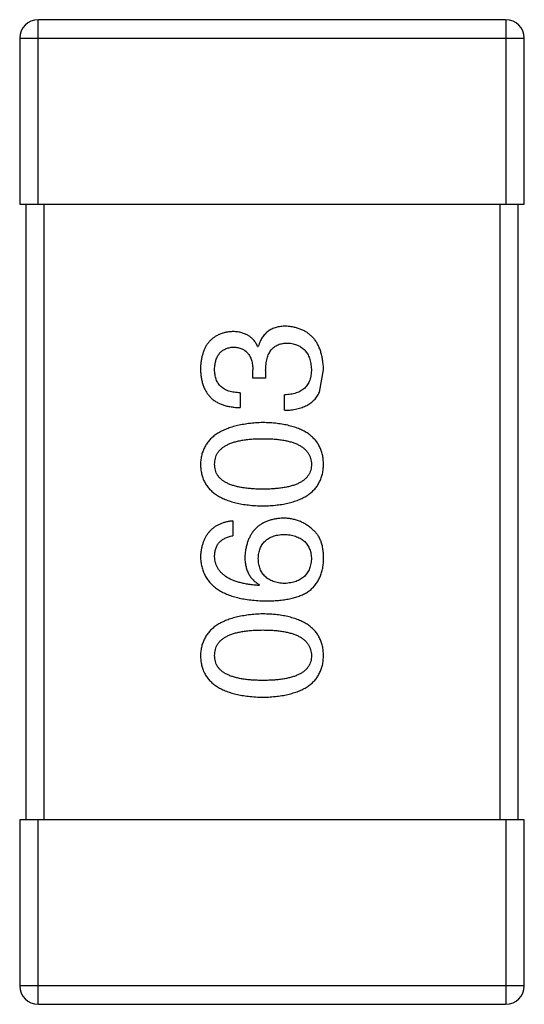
# Model space of a CAD drawing. Header units: inches. Extents: x -39 to 106, y -45 to 75.
# Tile 176 of 222: x 32.095 to 32.915, y 22.919 to 24.519. Entities that reach past the tile are written whole.
import ezdxf

# ---------------------------------------------------------------- set-up
doc = ezdxf.new("R2010")
doc.units = ezdxf.units.IN
doc.header["$LTSCALE"] = 1.21
doc.header["$MEASUREMENT"] = 0
doc.layers.get('0').update_dxf_attribs({"linetype": 'CONTINUOUS'})

msp = doc.modelspace()

# ---------------------------------------------------------------- linework, layer by layer
at = {"color": 7, "linetype": 'Continuous'}
for p, q in [((32.8855, 24.5186), (32.1255, 24.5186)), ((32.1255, 24.2186), (32.1255, 24.5186)), ((32.8855, 24.5186), (32.8855, 24.2186)), ((32.0955, 24.4886), (32.9155, 24.4886)), ((32.0955, 24.4886), (32.0955, 24.2186)), ((32.9155, 24.2186), (32.9155, 24.4886)), ((32.0955, 24.2186), (32.9155, 24.2186)), ((32.1055, 24.2186), (32.1055, 23.2186)), ((32.1355, 23.2186), (32.1355, 24.2186)), ((32.8755, 24.2186), (32.8755, 23.2186)), ((32.9055, 23.2186), (32.9055, 24.2186)), ((32.4821, 23.9877), (32.4832, 23.9877)), ((32.4745, 23.9363), (32.4745, 23.9494)), ((32.4952, 23.9363), (32.4745, 23.9363)), ((32.4952, 23.9484), (32.4952, 23.9363)), ((32.5827, 23.9134), (32.5892, 23.9494)), ((32.4537, 23.9123), (32.4537, 23.8882)), ((32.5258, 23.8839), (32.5258, 23.909)), ((32.4417, 23.7041), (32.4417, 23.6801)), ((32.4854, 23.6003), (32.4843, 23.5992)), ((32.9155, 23.2186), (32.0955, 23.2186)), ((32.0955, 23.2186), (32.0955, 22.9486)), ((32.1255, 22.9186), (32.1255, 23.2186)), ((32.8855, 23.2186), (32.8855, 22.9186)), ((32.9155, 22.9486), (32.9155, 23.2186)), ((32.9155, 22.9486), (32.0955, 22.9486)), ((32.1255, 22.9186), (32.8855, 22.9186))]:
    msp.add_line(p, q, dxfattribs=at)
for centre, start, end in [((32.1255, 24.4886), 90, 180), ((32.8855, 24.4886), 0, 90), ((32.1255, 22.9486), 180, 270), ((32.8855, 22.9486), 270, 0)]:
    msp.add_arc(centre, 0.03, start, end, dxfattribs=at)
for points, knots in [([(32.528, 24.0205), (32.5266, 24.0205), (32.5238, 24.0204), (32.5197, 24.02), (32.5158, 24.0194), (32.5122, 24.0185), (32.5086, 24.0173), (32.5053, 24.0159), (32.5022, 24.0142), (32.4993, 24.0124), (32.4966, 24.0102), (32.4941, 24.0077), (32.4918, 24.005), (32.4896, 24.002), (32.4877, 23.9988), (32.486, 23.9954), (32.4845, 23.9916), (32.4837, 23.989), (32.4832, 23.9877)], [0, 0, 0, 0, 0.071215, 0.138707, 0.20396, 0.266995, 0.327734, 0.387609, 0.445602, 0.503345, 0.561136, 0.618597, 0.677672, 0.738255, 0.799989, 0.863961, 0.930555, 1, 1, 1, 1]), ([(32.5892, 23.9494), (32.5891, 23.9522), (32.5889, 23.9575), (32.5879, 23.9653), (32.5865, 23.9725), (32.5847, 23.9792), (32.5825, 23.9854), (32.5797, 23.9912), (32.5766, 23.9964), (32.573, 24.0011), (32.5689, 24.0053), (32.5643, 24.009), (32.5594, 24.0123), (32.554, 24.0149), (32.5481, 24.0171), (32.5418, 24.0188), (32.5351, 24.02), (32.5304, 24.0203), (32.528, 24.0205)], [0, 0, 0, 0, 0.078078, 0.151942, 0.221594, 0.28726, 0.350176, 0.409768, 0.467648, 0.523784, 0.578904, 0.634014, 0.689819, 0.746826, 0.805875, 0.867063, 0.931764, 1, 1, 1, 1]), ([(32.4406, 24.0117), (32.4386, 24.0116), (32.4347, 24.0112), (32.4291, 24.0102), (32.4238, 24.0087), (32.419, 24.0069), (32.4144, 24.0045), (32.4103, 24.0018), (32.4065, 23.9987), (32.4031, 23.9951), (32.4, 23.9911), (32.3974, 23.9867), (32.3951, 23.9819), (32.3932, 23.9766), (32.3916, 23.971), (32.3905, 23.9649), (32.3896, 23.9584), (32.3894, 23.9539), (32.3892, 23.9516)], [0, 0, 0, 0, 0.067521, 0.132139, 0.193339, 0.252064, 0.309083, 0.364848, 0.420021, 0.475612, 0.532002, 0.589602, 0.649896, 0.712634, 0.778603, 0.848416, 0.922155, 1, 1, 1, 1]), ([(32.4821, 23.9877), (32.4812, 23.9896), (32.4793, 23.9933), (32.4756, 23.9983), (32.4713, 24.0025), (32.4663, 24.0059), (32.4607, 24.0085), (32.4546, 24.0104), (32.4478, 24.0116), (32.443, 24.0117), (32.4406, 24.0117)], [0, 0, 0, 0, 0.125227, 0.244792, 0.361427, 0.478215, 0.59667, 0.722058, 0.856314, 1, 1, 1, 1]), ([(32.4122, 23.9505), (32.4122, 23.9519), (32.4124, 23.9546), (32.4129, 23.9584), (32.4136, 23.9621), (32.4144, 23.9655), (32.4156, 23.9686), (32.4169, 23.9715), (32.4185, 23.9741), (32.4203, 23.9765), (32.4223, 23.9787), (32.4246, 23.9805), (32.4271, 23.9822), (32.4298, 23.9836), (32.4327, 23.9847), (32.4359, 23.9856), (32.4393, 23.9863), (32.4416, 23.9865), (32.4428, 23.9866)], [0, 0, 0, 0, 0.078051, 0.151197, 0.220412, 0.286742, 0.34933, 0.409464, 0.467368, 0.52298, 0.578639, 0.633998, 0.690142, 0.746855, 0.805868, 0.867776, 0.932345, 1, 1, 1, 1]), ([(32.4428, 23.9866), (32.444, 23.9865), (32.4464, 23.9864), (32.4499, 23.9859), (32.4532, 23.9851), (32.4562, 23.9839), (32.459, 23.9826), (32.4616, 23.9809), (32.464, 23.979), (32.4661, 23.9768), (32.4679, 23.9743), (32.4696, 23.9716), (32.471, 23.9686), (32.4722, 23.9653), (32.4731, 23.9617), (32.4738, 23.9578), (32.4743, 23.9537), (32.4744, 23.9509), (32.4745, 23.9494)], [0, 0, 0, 0, 0.067741, 0.131599, 0.192143, 0.249977, 0.306453, 0.361639, 0.416449, 0.471489, 0.527582, 0.584873, 0.644974, 0.70814, 0.77492, 0.845909, 0.920585, 1, 1, 1, 1]), ([(32.4952, 23.9484), (32.4953, 23.9502), (32.4953, 23.9537), (32.4958, 23.9587), (32.4964, 23.9635), (32.4975, 23.9679), (32.4987, 23.9719), (32.5002, 23.9757), (32.5021, 23.979), (32.5042, 23.982), (32.5066, 23.9846), (32.5093, 23.9869), (32.5123, 23.9889), (32.5155, 23.9905), (32.5191, 23.9917), (32.5229, 23.9926), (32.527, 23.9931), (32.5299, 23.9931), (32.5313, 23.9932)], [0, 0, 0, 0, 0.082495, 0.159728, 0.232496, 0.300725, 0.365163, 0.425859, 0.483728, 0.538892, 0.592921, 0.646195, 0.699968, 0.754746, 0.811387, 0.870806, 0.933482, 1, 1, 1, 1]), ([(32.5313, 23.9932), (32.5328, 23.9931), (32.5356, 23.9928), (32.5398, 23.9921), (32.5436, 23.9911), (32.5472, 23.9897), (32.5505, 23.9881), (32.5536, 23.9862), (32.5564, 23.984), (32.559, 23.9815), (32.5613, 23.9786), (32.5632, 23.9755), (32.565, 23.972), (32.5664, 23.9683), (32.5676, 23.9643), (32.5685, 23.96), (32.5692, 23.9554), (32.5695, 23.9522), (32.5696, 23.9505)], [0, 0, 0, 0, 0.068514, 0.133941, 0.195994, 0.255362, 0.312994, 0.369441, 0.424687, 0.480522, 0.537148, 0.594801, 0.654411, 0.716817, 0.781981, 0.850498, 0.923306, 1, 1, 1, 1]), ([(32.3892, 23.9516), (32.3893, 23.9491), (32.3895, 23.9442), (32.3904, 23.9371), (32.3917, 23.9305), (32.3936, 23.9244), (32.3959, 23.9187), (32.3987, 23.9135), (32.402, 23.9088), (32.4058, 23.9046), (32.4101, 23.9008), (32.4149, 23.8975), (32.4202, 23.8948), (32.426, 23.8925), (32.4322, 23.8907), (32.439, 23.8894), (32.4462, 23.8885), (32.4512, 23.8883), (32.4537, 23.8882)], [0, 0, 0, 0, 0.073232, 0.142595, 0.207997, 0.270074, 0.329156, 0.386529, 0.441846, 0.496976, 0.551877, 0.607941, 0.665637, 0.725446, 0.788542, 0.855101, 0.925196, 1, 1, 1, 1]), ([(32.4537, 23.9123), (32.452, 23.9124), (32.4488, 23.9125), (32.4441, 23.9131), (32.4397, 23.9138), (32.4356, 23.915), (32.4318, 23.9164), (32.4284, 23.9181), (32.4253, 23.9201), (32.4225, 23.9223), (32.42, 23.9249), (32.418, 23.9277), (32.4161, 23.9308), (32.4147, 23.9342), (32.4136, 23.9379), (32.4128, 23.9419), (32.4123, 23.9461), (32.4122, 23.949), (32.4122, 23.9505)], [0, 0, 0, 0, 0.078134, 0.15164, 0.221358, 0.286689, 0.348614, 0.407697, 0.464247, 0.520153, 0.574432, 0.629291, 0.684538, 0.742032, 0.801329, 0.863637, 0.930123, 1, 1, 1, 1]), ([(32.5696, 23.9505), (32.5695, 23.9489), (32.5695, 23.9457), (32.5689, 23.9411), (32.5681, 23.9368), (32.5669, 23.9328), (32.5654, 23.9291), (32.5635, 23.9257), (32.5612, 23.9226), (32.5587, 23.9199), (32.5557, 23.9174), (32.5525, 23.9153), (32.5489, 23.9134), (32.5449, 23.9119), (32.5406, 23.9107), (32.536, 23.9098), (32.531, 23.9092), (32.5276, 23.9091), (32.5258, 23.909)], [0, 0, 0, 0, 0.071272, 0.13882, 0.201858, 0.262757, 0.320043, 0.376709, 0.431462, 0.486034, 0.541209, 0.597703, 0.65589, 0.717768, 0.782056, 0.850407, 0.92277, 1, 1, 1, 1]), ([(32.5258, 23.8839), (32.5276, 23.8839), (32.5311, 23.8841), (32.5362, 23.8845), (32.5411, 23.8852), (32.5457, 23.8861), (32.5501, 23.8872), (32.5543, 23.8884), (32.5582, 23.89), (32.5619, 23.8917), (32.5654, 23.8937), (32.5686, 23.8958), (32.5715, 23.8982), (32.5743, 23.9008), (32.5767, 23.9036), (32.579, 23.9067), (32.581, 23.9099), (32.5821, 23.9122), (32.5827, 23.9134)], [0, 0, 0, 0, 0.078937, 0.154495, 0.226898, 0.296844, 0.363348, 0.427781, 0.48946, 0.549586, 0.607902, 0.664733, 0.720805, 0.776157, 0.831175, 0.886736, 0.943094, 1, 1, 1, 1]), ([(32.4909, 23.864), (32.4869, 23.8638), (32.479, 23.8634), (32.4677, 23.8623), (32.4572, 23.8607), (32.4474, 23.8586), (32.4384, 23.8561), (32.4301, 23.8531), (32.4225, 23.8496), (32.4158, 23.8456), (32.4097, 23.8411), (32.4045, 23.8361), (32.4, 23.8306), (32.3963, 23.8247), (32.3933, 23.8182), (32.3911, 23.8113), (32.3897, 23.8039), (32.3894, 23.7988), (32.3892, 23.7962)], [0, 0, 0, 0, 0.088475, 0.171606, 0.249595, 0.322626, 0.391327, 0.455765, 0.516374, 0.573675, 0.628522, 0.681161, 0.732559, 0.783563, 0.83504, 0.887639, 0.942585, 1, 1, 1, 1]), ([(32.5892, 23.7962), (32.5891, 23.7988), (32.5889, 23.804), (32.5876, 23.8115), (32.5856, 23.8185), (32.5828, 23.8251), (32.5793, 23.8311), (32.575, 23.8366), (32.5699, 23.8416), (32.5641, 23.8461), (32.5575, 23.8501), (32.5502, 23.8536), (32.5421, 23.8566), (32.5333, 23.859), (32.5238, 23.8611), (32.5135, 23.8625), (32.5024, 23.8636), (32.4948, 23.8638), (32.4909, 23.864)], [0, 0, 0, 0, 0.059134, 0.115603, 0.169236, 0.221572, 0.273254, 0.32474, 0.377319, 0.431815, 0.488555, 0.548609, 0.612242, 0.680182, 0.75251, 0.829782, 0.91231, 1, 1, 1, 1]), ([(32.4122, 23.7962), (32.4123, 23.7979), (32.4124, 23.8011), (32.4133, 23.8059), (32.4148, 23.8103), (32.417, 23.8145), (32.4198, 23.8182), (32.4232, 23.8216), (32.4273, 23.8247), (32.4319, 23.8275), (32.4372, 23.8299), (32.443, 23.832), (32.4495, 23.8338), (32.4566, 23.8352), (32.4643, 23.8364), (32.4726, 23.8372), (32.4815, 23.8376), (32.4877, 23.8377), (32.4909, 23.8377)], [0, 0, 0, 0, 0.050604, 0.098688, 0.145699, 0.191791, 0.238625, 0.286717, 0.337546, 0.391814, 0.449755, 0.512106, 0.579685, 0.652048, 0.730262, 0.814146, 0.904281, 1, 1, 1, 1]), ([(32.4909, 23.8377), (32.494, 23.8377), (32.5001, 23.8376), (32.5089, 23.8372), (32.5171, 23.8364), (32.5247, 23.8352), (32.5318, 23.8338), (32.5382, 23.832), (32.544, 23.8299), (32.5493, 23.8275), (32.5539, 23.8247), (32.558, 23.8216), (32.5615, 23.8182), (32.5643, 23.8144), (32.5666, 23.8103), (32.5682, 23.8059), (32.5693, 23.8012), (32.5695, 23.7979), (32.5696, 23.7962)], [0, 0, 0, 0, 0.094834, 0.184067, 0.267029, 0.344713, 0.417334, 0.484367, 0.546941, 0.604717, 0.65953, 0.710539, 0.759381, 0.806382, 0.853027, 0.900623, 0.949121, 1, 1, 1, 1]), ([(32.3892, 23.7962), (32.3894, 23.7935), (32.3896, 23.7884), (32.3909, 23.7809), (32.393, 23.7739), (32.3958, 23.7673), (32.3995, 23.7613), (32.404, 23.7558), (32.4092, 23.7508), (32.4152, 23.7463), (32.422, 23.7423), (32.4296, 23.7388), (32.4379, 23.7358), (32.447, 23.7334), (32.4569, 23.7313), (32.4675, 23.7299), (32.4789, 23.7288), (32.4868, 23.7286), (32.4909, 23.7284)], [0, 0, 0, 0, 0.057911, 0.113262, 0.165956, 0.217443, 0.268511, 0.319665, 0.372, 0.426129, 0.483365, 0.543779, 0.607756, 0.676562, 0.749704, 0.827713, 0.911177, 1, 1, 1, 1]), ([(32.4909, 23.7558), (32.4877, 23.7558), (32.4815, 23.7558), (32.4726, 23.7563), (32.4643, 23.7571), (32.4566, 23.7581), (32.4495, 23.7596), (32.443, 23.7613), (32.4372, 23.7634), (32.4319, 23.7657), (32.4273, 23.7684), (32.4232, 23.7714), (32.4198, 23.7748), (32.417, 23.7784), (32.4148, 23.7824), (32.4133, 23.7867), (32.4124, 23.7914), (32.4123, 23.7946), (32.4122, 23.7962)], [0, 0, 0, 0, 0.096452, 0.187278, 0.271765, 0.350519, 0.423437, 0.491321, 0.554011, 0.612224, 0.666281, 0.717003, 0.764884, 0.811423, 0.856783, 0.902993, 0.950236, 1, 1, 1, 1]), ([(32.4909, 23.7284), (32.4948, 23.7286), (32.5024, 23.7288), (32.5135, 23.7299), (32.5238, 23.7313), (32.5333, 23.7333), (32.5421, 23.7358), (32.5502, 23.7388), (32.5575, 23.7423), (32.5641, 23.7463), (32.5699, 23.7508), (32.575, 23.7558), (32.5793, 23.7613), (32.5828, 23.7673), (32.5856, 23.7739), (32.5876, 23.7809), (32.5889, 23.7884), (32.5891, 23.7935), (32.5892, 23.7962)], [0, 0, 0, 0, 0.087693, 0.170223, 0.247496, 0.319826, 0.387768, 0.451403, 0.511459, 0.568358, 0.622671, 0.675251, 0.726739, 0.778422, 0.830759, 0.884394, 0.940865, 1, 1, 1, 1]), ([(32.5696, 23.7962), (32.5695, 23.7946), (32.5694, 23.7914), (32.5685, 23.7867), (32.5669, 23.7824), (32.5647, 23.7784), (32.5619, 23.7747), (32.5585, 23.7714), (32.5545, 23.7684), (32.5498, 23.7657), (32.5446, 23.7634), (32.5387, 23.7613), (32.5322, 23.7596), (32.5251, 23.7582), (32.5174, 23.7571), (32.5091, 23.7563), (32.5002, 23.7558), (32.494, 23.7558), (32.4909, 23.7558)], [0, 0, 0, 0, 0.049766, 0.097012, 0.143225, 0.188786, 0.235079, 0.282962, 0.333687, 0.387747, 0.445963, 0.508657, 0.576545, 0.649868, 0.72822, 0.812712, 0.903543, 1, 1, 1, 1]), ([(32.4417, 23.7041), (32.4397, 23.7039), (32.4358, 23.7034), (32.4302, 23.7021), (32.4249, 23.7006), (32.42, 23.6986), (32.4154, 23.6962), (32.4112, 23.6935), (32.4074, 23.6904), (32.4039, 23.687), (32.4008, 23.6832), (32.398, 23.679), (32.3956, 23.6744), (32.3936, 23.6695), (32.392, 23.6642), (32.3907, 23.6585), (32.3898, 23.6525), (32.3894, 23.6483), (32.3892, 23.6462)], [0, 0, 0, 0, 0.06947, 0.136096, 0.199592, 0.260665, 0.319672, 0.377156, 0.433415, 0.489984, 0.546535, 0.604276, 0.663499, 0.725182, 0.788953, 0.855683, 0.926216, 1, 1, 1, 1]), ([(32.5237, 23.7085), (32.5213, 23.7084), (32.5167, 23.7082), (32.5101, 23.7072), (32.5039, 23.7057), (32.4981, 23.704), (32.4927, 23.7016), (32.4877, 23.6988), (32.4832, 23.6956), (32.4791, 23.6919), (32.4754, 23.6878), (32.472, 23.6832), (32.4692, 23.6781), (32.4668, 23.6726), (32.4648, 23.6667), (32.4632, 23.6603), (32.462, 23.6534), (32.4616, 23.6487), (32.4614, 23.6462)], [0, 0, 0, 0, 0.071527, 0.139094, 0.20346, 0.264939, 0.323904, 0.381383, 0.437591, 0.493343, 0.549401, 0.606085, 0.664838, 0.725424, 0.788712, 0.855452, 0.925772, 1, 1, 1, 1]), ([(32.5728, 23.6888), (32.5711, 23.6904), (32.5677, 23.6935), (32.5621, 23.6975), (32.5563, 23.7009), (32.5502, 23.7037), (32.5439, 23.7059), (32.5374, 23.7074), (32.5306, 23.7083), (32.526, 23.7085), (32.5237, 23.7085)], [0, 0, 0, 0, 0.129393, 0.255335, 0.378531, 0.500878, 0.622934, 0.746191, 0.87096, 1, 1, 1, 1]), ([(32.4122, 23.6462), (32.4123, 23.6485), (32.4124, 23.6528), (32.4138, 23.6589), (32.4162, 23.6644), (32.4194, 23.6691), (32.4237, 23.673), (32.4289, 23.6762), (32.4349, 23.6786), (32.4394, 23.6796), (32.4417, 23.6801)], [0, 0, 0, 0, 0.136586, 0.261496, 0.378089, 0.490612, 0.605522, 0.725767, 0.8561, 1, 1, 1, 1]), ([(32.4832, 23.6429), (32.4833, 23.6444), (32.4834, 23.6474), (32.4841, 23.6516), (32.4849, 23.6556), (32.4861, 23.6593), (32.4877, 23.6627), (32.4895, 23.6659), (32.4917, 23.6688), (32.4941, 23.6714), (32.4969, 23.6737), (32.4999, 23.6758), (32.5034, 23.6776), (32.507, 23.6791), (32.511, 23.6803), (32.5153, 23.6813), (32.5199, 23.682), (32.5231, 23.6822), (32.5248, 23.6823)], [0, 0, 0, 0, 0.069884, 0.136529, 0.199638, 0.259844, 0.317774, 0.374356, 0.430026, 0.485148, 0.5409, 0.597889, 0.657472, 0.718614, 0.783613, 0.85129, 0.923712, 1, 1, 1, 1]), ([(32.5248, 23.6823), (32.5265, 23.6822), (32.5298, 23.682), (32.5347, 23.6813), (32.5393, 23.6803), (32.5435, 23.6792), (32.5474, 23.6777), (32.551, 23.676), (32.5543, 23.674), (32.5573, 23.6717), (32.56, 23.6692), (32.5623, 23.6664), (32.5643, 23.6633), (32.566, 23.6599), (32.5674, 23.6564), (32.5685, 23.6525), (32.5692, 23.6484), (32.5694, 23.6455), (32.5696, 23.644)], [0, 0, 0, 0, 0.078863, 0.153308, 0.223539, 0.289857, 0.35341, 0.413572, 0.471721, 0.528235, 0.584279, 0.638781, 0.69466, 0.751251, 0.809198, 0.869697, 0.933318, 1, 1, 1, 1]), ([(32.5892, 23.6397), (32.5893, 23.6425), (32.5894, 23.6479), (32.5887, 23.6557), (32.5876, 23.6628), (32.5858, 23.6694), (32.5835, 23.6752), (32.5806, 23.6804), (32.5771, 23.6851), (32.5743, 23.6876), (32.5728, 23.6888)], [0, 0, 0, 0, 0.156782, 0.301945, 0.436395, 0.561474, 0.678489, 0.78853, 0.894967, 1, 1, 1, 1]), ([(32.3892, 23.6462), (32.3894, 23.6434), (32.3897, 23.6379), (32.3912, 23.6299), (32.3935, 23.6224), (32.3965, 23.6154), (32.4004, 23.609), (32.4051, 23.6031), (32.4106, 23.5978), (32.4169, 23.5931), (32.4239, 23.5888), (32.4318, 23.5851), (32.4404, 23.5819), (32.4499, 23.5793), (32.4601, 23.5771), (32.4711, 23.5756), (32.4829, 23.5745), (32.491, 23.5742), (32.4952, 23.5741)], [0, 0, 0, 0, 0.058957, 0.115262, 0.16907, 0.221312, 0.273147, 0.324961, 0.377649, 0.432026, 0.488925, 0.549039, 0.612912, 0.680653, 0.753056, 0.830314, 0.912483, 1, 1, 1, 1]), ([(32.4843, 23.5992), (32.4815, 23.5994), (32.476, 23.5998), (32.468, 23.6008), (32.4606, 23.6021), (32.4537, 23.6037), (32.4473, 23.6056), (32.4415, 23.6078), (32.4361, 23.6102), (32.4313, 23.613), (32.4271, 23.6162), (32.4233, 23.6195), (32.4201, 23.6232), (32.4175, 23.6273), (32.4152, 23.6316), (32.4137, 23.6362), (32.4126, 23.6411), (32.4123, 23.6445), (32.4122, 23.6462)], [0, 0, 0, 0, 0.089218, 0.173709, 0.252753, 0.326963, 0.397099, 0.462534, 0.524018, 0.582178, 0.637235, 0.689955, 0.741228, 0.791618, 0.841661, 0.892925, 0.945259, 1, 1, 1, 1]), ([(32.4614, 23.6462), (32.4614, 23.6436), (32.4616, 23.6385), (32.4627, 23.6312), (32.4646, 23.6245), (32.4672, 23.6183), (32.4706, 23.6128), (32.4748, 23.608), (32.4798, 23.6037), (32.4835, 23.6015), (32.4854, 23.6003)], [0, 0, 0, 0, 0.144617, 0.279572, 0.40596, 0.526097, 0.64389, 0.760003, 0.877724, 1, 1, 1, 1]), ([(32.5258, 23.6025), (32.5242, 23.6026), (32.5209, 23.6028), (32.5162, 23.6035), (32.5118, 23.6045), (32.5076, 23.6058), (32.5039, 23.6073), (32.5004, 23.6092), (32.4972, 23.6112), (32.4944, 23.6137), (32.4919, 23.6163), (32.4897, 23.6193), (32.4877, 23.6225), (32.4862, 23.6261), (32.485, 23.6299), (32.4841, 23.634), (32.4834, 23.6384), (32.4833, 23.6414), (32.4832, 23.6429)], [0, 0, 0, 0, 0.076072, 0.148369, 0.216753, 0.281358, 0.342792, 0.401604, 0.458929, 0.514444, 0.569818, 0.625343, 0.681554, 0.739608, 0.800134, 0.863477, 0.929547, 1, 1, 1, 1]), ([(32.5696, 23.644), (32.5695, 23.6424), (32.5694, 23.6393), (32.5687, 23.6349), (32.5678, 23.6306), (32.5665, 23.6267), (32.5649, 23.6231), (32.5629, 23.6197), (32.5607, 23.6167), (32.5581, 23.614), (32.5552, 23.6114), (32.5519, 23.6093), (32.5484, 23.6074), (32.5445, 23.6058), (32.5403, 23.6046), (32.5358, 23.6036), (32.5309, 23.6028), (32.5276, 23.6026), (32.5258, 23.6025)], [0, 0, 0, 0, 0.070403, 0.137196, 0.200053, 0.260887, 0.31876, 0.37535, 0.430743, 0.485927, 0.541678, 0.598832, 0.657726, 0.719441, 0.783504, 0.851852, 0.923533, 1, 1, 1, 1]), ([(32.563, 23.5883), (32.565, 23.5898), (32.569, 23.5927), (32.5741, 23.5979), (32.5786, 23.6036), (32.5823, 23.6099), (32.5852, 23.6166), (32.5873, 23.6238), (32.5888, 23.6316), (32.5891, 23.6369), (32.5892, 23.6397)], [0, 0, 0, 0, 0.125033, 0.246266, 0.36603, 0.485265, 0.606781, 0.732144, 0.862551, 1, 1, 1, 1]), ([(32.4952, 23.5741), (32.4988, 23.5741), (32.5057, 23.5742), (32.5157, 23.5749), (32.5251, 23.5759), (32.5339, 23.5775), (32.5421, 23.5795), (32.5497, 23.5819), (32.5566, 23.5848), (32.5609, 23.5872), (32.563, 23.5883)], [0, 0, 0, 0, 0.151498, 0.29521, 0.430242, 0.557137, 0.677306, 0.790845, 0.898111, 1, 1, 1, 1]), ([(32.4909, 23.5531), (32.4869, 23.5529), (32.479, 23.5526), (32.4677, 23.5514), (32.4572, 23.5498), (32.4474, 23.5478), (32.4384, 23.5452), (32.4301, 23.5422), (32.4225, 23.5387), (32.4158, 23.5347), (32.4097, 23.5302), (32.4045, 23.5252), (32.4, 23.5198), (32.3963, 23.5138), (32.3933, 23.5073), (32.3911, 23.5004), (32.3897, 23.493), (32.3894, 23.4879), (32.3892, 23.4853)], [0, 0, 0, 0, 0.088475, 0.171606, 0.249595, 0.322626, 0.391327, 0.455765, 0.516374, 0.573675, 0.628522, 0.681161, 0.732559, 0.783563, 0.83504, 0.887639, 0.942585, 1, 1, 1, 1]), ([(32.5892, 23.4853), (32.5891, 23.488), (32.5889, 23.4932), (32.5876, 23.5007), (32.5856, 23.5077), (32.5828, 23.5142), (32.5793, 23.5202), (32.575, 23.5257), (32.5699, 23.5307), (32.5641, 23.5352), (32.5575, 23.5392), (32.5502, 23.5427), (32.5421, 23.5457), (32.5333, 23.5482), (32.5238, 23.5502), (32.5135, 23.5517), (32.5024, 23.5527), (32.4948, 23.5529), (32.4909, 23.5531)], [0, 0, 0, 0, 0.059134, 0.115603, 0.169236, 0.221572, 0.273254, 0.32474, 0.377319, 0.431815, 0.488555, 0.548609, 0.612242, 0.680182, 0.75251, 0.829782, 0.91231, 1, 1, 1, 1]), ([(32.4122, 23.4853), (32.4123, 23.487), (32.4124, 23.4903), (32.4133, 23.495), (32.4148, 23.4995), (32.417, 23.5036), (32.4198, 23.5073), (32.4232, 23.5108), (32.4273, 23.5138), (32.4319, 23.5166), (32.4372, 23.5191), (32.443, 23.5212), (32.4495, 23.5229), (32.4566, 23.5244), (32.4643, 23.5255), (32.4726, 23.5263), (32.4815, 23.5268), (32.4877, 23.5268), (32.4909, 23.5269)], [0, 0, 0, 0, 0.050604, 0.098688, 0.145699, 0.191791, 0.238625, 0.286717, 0.337546, 0.391814, 0.449755, 0.512106, 0.579685, 0.652048, 0.730262, 0.814146, 0.904281, 1, 1, 1, 1]), ([(32.4909, 23.5269), (32.494, 23.5268), (32.5001, 23.5268), (32.5089, 23.5263), (32.5171, 23.5255), (32.5247, 23.5244), (32.5318, 23.5229), (32.5382, 23.5211), (32.544, 23.5191), (32.5493, 23.5166), (32.5539, 23.5139), (32.558, 23.5107), (32.5615, 23.5074), (32.5643, 23.5036), (32.5666, 23.4995), (32.5682, 23.495), (32.5693, 23.4903), (32.5695, 23.487), (32.5696, 23.4853)], [0, 0, 0, 0, 0.094834, 0.184067, 0.267029, 0.344713, 0.417334, 0.484367, 0.546941, 0.604717, 0.65953, 0.710539, 0.759381, 0.806382, 0.853027, 0.900623, 0.949121, 1, 1, 1, 1]), ([(32.3892, 23.4853), (32.3894, 23.4827), (32.3896, 23.4775), (32.3909, 23.47), (32.393, 23.463), (32.3958, 23.4564), (32.3995, 23.4504), (32.404, 23.4449), (32.4092, 23.4399), (32.4152, 23.4354), (32.422, 23.4314), (32.4296, 23.428), (32.4379, 23.4249), (32.447, 23.4225), (32.4569, 23.4205), (32.4675, 23.419), (32.4789, 23.418), (32.4868, 23.4177), (32.4909, 23.4176)], [0, 0, 0, 0, 0.057911, 0.113262, 0.165956, 0.217443, 0.268511, 0.319665, 0.372, 0.426129, 0.483365, 0.543779, 0.607756, 0.676562, 0.749704, 0.827713, 0.911177, 1, 1, 1, 1]), ([(32.4909, 23.4449), (32.4877, 23.4449), (32.4815, 23.445), (32.4726, 23.4455), (32.4643, 23.4462), (32.4566, 23.4473), (32.4495, 23.4488), (32.443, 23.4504), (32.4372, 23.4525), (32.4319, 23.4549), (32.4273, 23.4575), (32.4232, 23.4605), (32.4198, 23.4639), (32.417, 23.4675), (32.4148, 23.4715), (32.4133, 23.4759), (32.4124, 23.4805), (32.4123, 23.4837), (32.4122, 23.4853)], [0, 0, 0, 0, 0.096452, 0.187278, 0.271765, 0.350519, 0.423437, 0.491321, 0.554011, 0.612224, 0.666281, 0.717003, 0.764884, 0.811423, 0.856783, 0.902993, 0.950236, 1, 1, 1, 1]), ([(32.4909, 23.4176), (32.4948, 23.4177), (32.5024, 23.418), (32.5135, 23.419), (32.5238, 23.4205), (32.5333, 23.4225), (32.5421, 23.425), (32.5502, 23.428), (32.5575, 23.4314), (32.5641, 23.4355), (32.5699, 23.4399), (32.575, 23.4449), (32.5793, 23.4504), (32.5828, 23.4565), (32.5856, 23.463), (32.5876, 23.47), (32.5889, 23.4775), (32.5891, 23.4827), (32.5892, 23.4853)], [0, 0, 0, 0, 0.087693, 0.170223, 0.247496, 0.319826, 0.387768, 0.451403, 0.511459, 0.568358, 0.622671, 0.675251, 0.726739, 0.778422, 0.830759, 0.884394, 0.940865, 1, 1, 1, 1]), ([(32.5696, 23.4853), (32.5695, 23.4837), (32.5694, 23.4805), (32.5685, 23.4759), (32.5669, 23.4715), (32.5647, 23.4676), (32.5619, 23.4639), (32.5585, 23.4605), (32.5545, 23.4575), (32.5498, 23.4549), (32.5446, 23.4525), (32.5387, 23.4504), (32.5322, 23.4488), (32.5251, 23.4473), (32.5174, 23.4462), (32.5091, 23.4455), (32.5002, 23.445), (32.494, 23.4449), (32.4909, 23.4449)], [0, 0, 0, 0, 0.049766, 0.097012, 0.143225, 0.188786, 0.235079, 0.282962, 0.333687, 0.387747, 0.445963, 0.508657, 0.576545, 0.649868, 0.72822, 0.812712, 0.903543, 1, 1, 1, 1])]:
    msp.add_open_spline(points, degree=3, knots=knots, dxfattribs=at)

doc.saveas('drawing.dxf')
